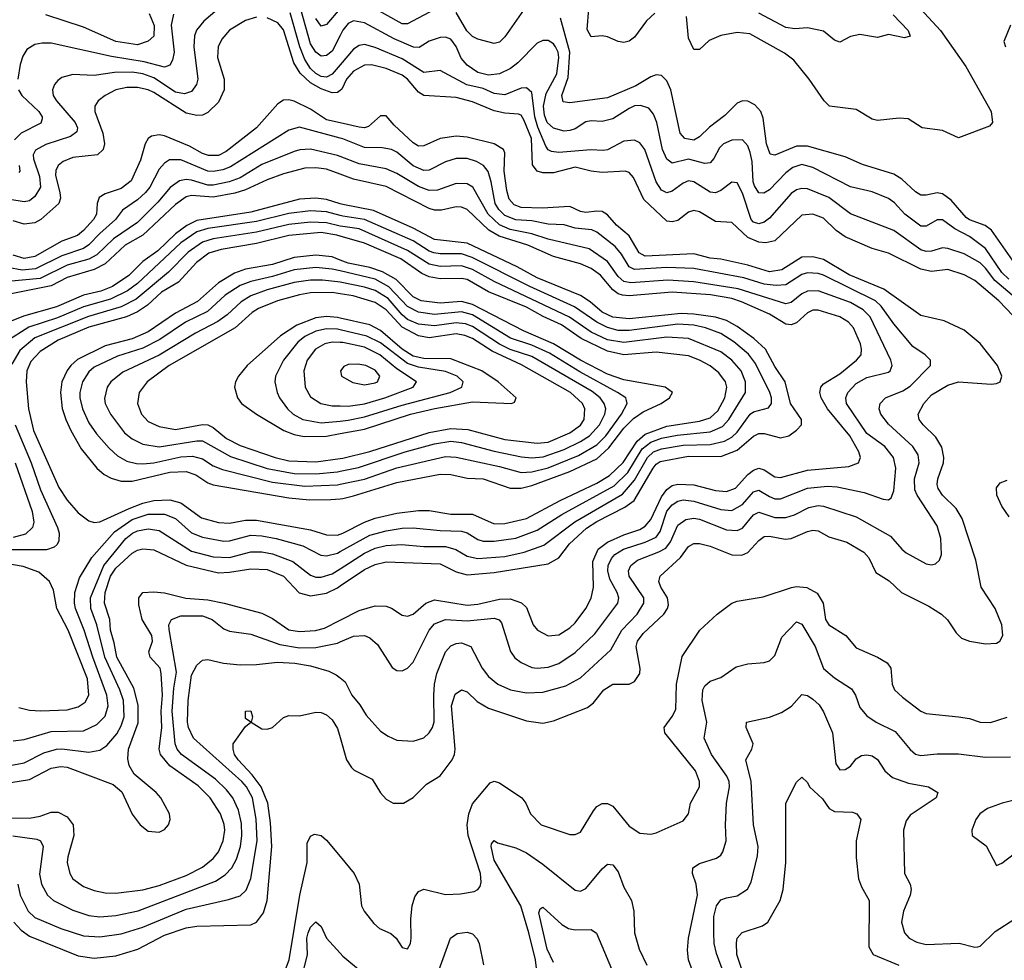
# Model space of a CAD drawing. Header units: inches. Extents: x 1308407 to 1441228, y 959628 to 1036311.
# Tile 9 of 256: x 1338814 to 1342459, y 973248 to 976730. Entities that reach past the tile are written whole.
import ezdxf

# ---------------------------------------------------------------- set-up
doc = ezdxf.new("R2010")
doc.units = ezdxf.units.IN
doc.header["$MEASUREMENT"] = 0
doc.layers.add('B3937', color=7, linetype='Continuous')
doc.layers.add('B3947', color=7, linetype='Continuous')

msp = doc.modelspace()

# ---------------------------------------------------------------- linework, layer by layer
at = {"layer": 'B3937', "color": 5}
for points, elevation in [([(1339610, 976823.9), (1339495.9, 976724.1), (1339468.3, 976691.7), (1339460.8, 976670), (1339458.9, 976630), (1339472.8, 976510), (1339468.8, 976490), (1339450, 976464.3), (1339424.4, 976455.6), (1339390, 976462.1), (1339310, 976515.1), (1339270, 976530.2), (1339230, 976535.9), (1339165.1, 976534.9), (1339090, 976523.4), (1339010, 976527.2), (1338970, 976515.7), (1338954.9, 976505.1), (1338942, 976490), (1338935.2, 976470), (1338938, 976450), (1338949.5, 976430), (1339018.7, 976350), (1339027.5, 976330), (1339024.9, 976315.1), (1339002, 976298), (1338910, 976268.1), (1338872.6, 976247.4), (1338864.2, 976230), (1338865.2, 976214.8), (1338887.3, 976150), (1338890.5, 976110), (1338870, 976075.2), (1338850, 976059.6), (1338830, 976055.9), (1338730, 976071.8)], 3060), ([(1340000, 976672.2), (1339970, 976613.8), (1339950, 976597), (1339930, 976594.7), (1339910, 976609.4), (1339890, 976640.7), (1339845.3, 976805.3)], 3040), ([(1340000, 976771.9), (1339950, 976712.2), (1339930, 976705.6), (1339910, 976734.2)], 3020), ([(1339690, 976739.9), (1339650, 976726.6), (1339590, 976691), (1339561.7, 976658.3), (1339548.7, 976630), (1339546.1, 976590), (1339571.1, 976510), (1339570.6, 976470), (1339550, 976424.8), (1339510, 976386.3), (1339490, 976377.3), (1339470, 976375.5), (1339430, 976383.5), (1339310, 976460.4), (1339289.8, 976470), (1339250, 976478.8), (1339210, 976479.5), (1339170, 976470.3), (1339130.2, 976450), (1339104.6, 976430), (1339092.5, 976410), (1339092.1, 976390), (1339122, 976310), (1339127.5, 976270), (1339122.9, 976250), (1339101.7, 976230), (1339010, 976219.9), (1338975.3, 976204.7), (1338956.6, 976190), (1338947.7, 976172.3), (1338946.9, 976153.1), (1338962.5, 976090), (1338964.4, 976070), (1338958.7, 976050), (1338891.9, 975990), (1338870, 975978.3), (1338830, 975973.7), (1338790, 975986.1)], 3080), ([(1339382.7, 976750), (1339374.7, 976710), (1339385.2, 976610), (1339379.5, 976580.5), (1339370, 976561.7), (1339350, 976554.3), (1339274.7, 976574.7), (1339154.2, 976594.2), (1338930, 976642.8), (1338896.5, 976643.5), (1338870, 976638.3), (1338840.5, 976619.5), (1338824.9, 976595.1), (1338815.7, 976564.3), (1338806.3, 976510)], 3040), ([(1339293.3, 976753.3), (1339311.5, 976708.5), (1339310.4, 976669.6), (1339288.8, 976651.2), (1339250, 976637.2), (1339170, 976649.9), (1339050, 976702.9), (1338910, 976748.4)], 3020), ([(1340000, 976468.3), (1339990, 976460.5), (1339970, 976459.7), (1339930, 976473.9), (1339890, 976496.2), (1339852, 976532), (1339829, 976570), (1339790, 976692.2), (1339770, 976718.9), (1339730, 976737.2)], 3080), ([(1340000, 976563), (1339970, 976528.2), (1339950, 976517.1), (1339930, 976519.8), (1339910, 976530.9), (1339890, 976549.9), (1339870, 976582.3), (1339851, 976630), (1339815, 976755)], 3060), ([(1338809.2, 976470), (1338821.5, 976450), (1338884.2, 976390), (1338897, 976370), (1338896.9, 976363.1), (1338892.6, 976347.4), (1338819, 976310), (1338794.9, 976285.1)], 3040), ([(1340000, 976348.3), (1339950, 976359.8), (1339890, 976399.5), (1339830, 976428.6), (1339810, 976433.9), (1339790, 976431.9), (1339770, 976419.1), (1339690.7, 976330), (1339577.9, 976242.1), (1339550, 976227.3), (1339512.6, 976227.4), (1339490, 976235), (1339441.9, 976261.9), (1339350, 976300.3), (1339330, 976304.5), (1339301.5, 976298.5), (1339289.7, 976290.3), (1339278.2, 976270), (1339261.6, 976210), (1339226, 976134), (1339190, 976105.4), (1339130, 976085.8), (1339107.9, 976072.1), (1339100.5, 976050), (1339097.7, 976010), (1339086.8, 975990), (1339050, 975949.5), (1339028.2, 975931.8), (1338969.6, 975910.4), (1338870, 975853.8), (1338830, 975846.7), (1338790, 975858)], 3120), ([(1340000, 976291.6), (1339850, 976332.8), (1339810, 976321.2), (1339594.4, 976185.6), (1339566.2, 976173.8), (1339530, 976167.9), (1339510, 976169.7), (1339410, 976211), (1339368.7, 976211.3), (1339350, 976199.6), (1339330, 976176.3), (1339295, 976110), (1339279.9, 976090), (1339250, 976063.4), (1339194.7, 976025.3), (1339167.9, 975990), (1339110, 975938.9), (1339070, 975896.2), (1339050, 975883.4), (1338970, 975856.2), (1338872.4, 975807.6), (1338822.7, 975802.7), (1338770, 975813.3)], 3140), ([(1340000, 976223.8), (1339990, 976227.7), (1339890, 976251), (1339851.1, 976248.9), (1339830, 976242.6), (1339710, 976193.5), (1339630, 976144.4), (1339589.8, 976130.2), (1339530, 976117.7), (1339510, 976117.7), (1339450, 976135.9), (1339430, 976138.6), (1339405.8, 976134.2), (1339371.4, 976108.6), (1339325.4, 976054.6), (1339250, 975979.5), (1339161.6, 975918.4), (1339099.8, 975860.2), (1339070, 975843.6), (1338990, 975820.9), (1338890, 975771.8), (1338770, 975761.3)], 3160), ([(1340000, 976158.3), (1339950, 976176.6), (1339910, 976182.3), (1339870, 976180.3), (1339790, 976159.5), (1339730, 976137.9), (1339650, 976100.3), (1339610, 976088), (1339530, 976072.8), (1339450, 976078.8), (1339430, 976074.3), (1339390, 976046.6), (1339270, 975932.7), (1339204.7, 975895.3), (1339130, 975826.8), (1339090, 975805.1), (1338990, 975776.3), (1338930, 975744.8), (1338770, 975713.4)], 3180), ([(1338811.5, 976190), (1338813.9, 976170), (1338810, 976164.9)], 3040), ([(1340000, 976048.9), (1339950, 976065.1), (1339910, 976069.5), (1339850, 976065.3), (1339670, 976018), (1339470, 975986.9), (1339432.2, 975967.8), (1339390, 975936.9), (1339325.4, 975874.6), (1339270, 975835.4), (1339217.4, 975782.6), (1339157.4, 975742.6), (1339114.4, 975725.6), (1339049.9, 975710.1), (1338950, 975667), (1338827.7, 975632.3), (1338718.9, 975590)], 3220), ([(1340000, 976005.5), (1339950, 976019.2), (1339890, 976023.1), (1339810, 976013.1), (1339690, 975982.8), (1339510, 975956.6), (1339470, 975944.3), (1339410, 975903.7), (1339250, 975753.1), (1339213.4, 975726.6), (1339150, 975695.2), (1339050, 975667.6), (1338953.5, 975626.5), (1338848, 975592), (1338762.6, 975537.4)], 3240), ([(1340000, 975966.4), (1339950, 975978.5), (1339890, 975980.9), (1339810, 975971.6), (1339690, 975943.6), (1339530, 975919.5), (1339490, 975906.9), (1339437.4, 975870), (1339364.1, 975795.9), (1339244.5, 975695.5), (1339190, 975666.8), (1339068.2, 975631.8), (1338870, 975552.1), (1338814.7, 975505.3), (1338784.4, 975455.6)], 3260), ([(1340000, 975929), (1339987.4, 975932.6), (1339930, 975942.1), (1339810, 975930.8), (1339690, 975902.1), (1339560.2, 975879.8), (1339514.5, 975865.5), (1339468.1, 975831.9), (1339401.2, 975758.8), (1339338.7, 975721.3), (1339286.5, 975673.5), (1339250, 975648.5), (1339209.5, 975630), (1339070, 975591.6), (1338955.8, 975544.2), (1338890, 975502.1), (1338855.3, 975464.7), (1338840.7, 975430), (1338837.5, 975390), (1338845.9, 975290), (1338864.8, 975210), (1338958.1, 974998.1), (1338990, 974951.5), (1339030, 974904.8), (1339070, 974874.8), (1339090, 974869.5), (1339110, 974871), (1339218.8, 974921.2), (1339270, 974939.9), (1339310.1, 974950), (1339370, 974953), (1339410, 974942.1), (1339486.5, 974886.5), (1339550, 974869), (1339590, 974865.9), (1339650, 974878), (1339690, 974877.8), (1339890, 974841.8), (1339950, 974823.2), (1339990, 974822.5), (1340000, 974825.9)], 3280), ([(1340000, 975840.4), (1339970, 975851.8), (1339910, 975858.2), (1339830, 975849.3), (1339750, 975824.5), (1339650, 975806.3), (1339608.6, 975791.4), (1339550, 975755.8), (1339472.6, 975687.4), (1339390, 975643.7), (1339290, 975574.1), (1339230, 975549), (1339130, 975523.3), (1339028.3, 975471.7), (1339003.4, 975450), (1338990, 975431.6), (1338970.1, 975390), (1338964.7, 975350), (1338971.5, 975291.5), (1338984.4, 975250), (1339003.4, 975210), (1339041.6, 975141.6), (1339099.8, 975070), (1339126.1, 975046.1), (1339152.5, 975032.5), (1339190, 975022), (1339230, 975021.5), (1339370, 975054.9), (1339430, 975057.6), (1339465.8, 975045.8), (1339510, 975016.3), (1339530, 975008.4), (1339810, 974960.7), (1339886.7, 974953.3), (1339966.1, 974953.9), (1340000, 974956.8)], 3320), ([(1340000, 975800), (1339970, 975806.9), (1339910, 975812.7), (1339830, 975804.1), (1339750, 975779.7), (1339670, 975761.6), (1339630, 975746.2), (1339574.9, 975710), (1339509.5, 975650.5), (1339427.2, 975610), (1339333.2, 975546.8), (1339270, 975514.8), (1339175.6, 975484.4), (1339090, 975443.3), (1339070, 975427.2), (1339046.7, 975390), (1339035.9, 975350), (1339036.8, 975330), (1339046.6, 975290), (1339070, 975238.2), (1339097.6, 975197.7), (1339144.4, 975144.4), (1339175.8, 975115.8), (1339210, 975096.1), (1339246.7, 975086.7), (1339270, 975085.8), (1339310, 975090.1), (1339410, 975111.5), (1339453.9, 975114), (1339490, 975104.5), (1339530, 975079.2), (1339564.7, 975064.7), (1339750, 975017.9), (1339870, 975002.8), (1339990, 975008.3), (1340000, 975010.4)], 3340), ([(1340000, 975758.2), (1339990, 975760.2), (1339934.6, 975765.4), (1339890, 975766.1), (1339830, 975757.5), (1339730, 975730), (1339670, 975707.9), (1339633.7, 975686.3), (1339582.3, 975637.7), (1339547.3, 975612.7), (1339464.6, 975570), (1339330, 975488.1), (1339195.1, 975424.9), (1339150.7, 975390), (1339138.2, 975370), (1339128.3, 975328.3), (1339130.7, 975310), (1339150.1, 975270), (1339201.3, 975201.3), (1339230, 975178.9), (1339270, 975158.7), (1339330, 975149.5), (1339470, 975171.8), (1339490, 975171.3), (1339593.7, 975113.7), (1339730, 975069.3), (1339830, 975050.3), (1339910, 975049.2), (1339990, 975056.5), (1340000, 975058.5)], 3360), ([(1340000, 975715.2), (1339970, 975719.7), (1339890, 975718.8), (1339850, 975712.2), (1339767.7, 975690), (1339698.4, 975661.6), (1339673.9, 975646.1), (1339611.1, 975588.9), (1339367.7, 975450), (1339285.4, 975390), (1339256.3, 975350), (1339249.4, 975310), (1339264.1, 975270), (1339290, 975243.3), (1339330, 975224.6), (1339390, 975213.7), (1339490, 975232.1), (1339510, 975230.1), (1339530, 975220.2), (1339579.7, 975179.7), (1339630, 975154.3), (1339759, 975110), (1339810, 975097.6), (1339910, 975094), (1340000, 975105.3)], 3380), ([(1340000, 975625.7), (1339990, 975628), (1339950, 975631.1), (1339910, 975627), (1339840.4, 975599.6), (1339779.6, 975560.4), (1339656.1, 975450), (1339623.5, 975410), (1339612.7, 975390), (1339609.3, 975370), (1339619.8, 975330), (1339635, 975310), (1339690.2, 975270), (1339791.4, 975210), (1339830, 975194.2), (1339867.4, 975187.4), (1339950, 975188.9), (1340000, 975198.1)], 3420), ([(1340000, 975582.5), (1339990, 975584.9), (1339950, 975586.1), (1339910, 975577.3), (1339870, 975557.2), (1339843.2, 975536.8), (1339790.5, 975470), (1339760.5, 975410), (1339758.4, 975390), (1339766.4, 975350), (1339775.7, 975330), (1339805.1, 975290), (1339826.7, 975270), (1339861.6, 975250), (1339930, 975237.6), (1340000, 975244.4)], 3440), ([(1340000, 975535.5), (1339970, 975536.1), (1339943.8, 975530), (1339909, 975510), (1339878.3, 975470), (1339865.5, 975430), (1339870.6, 975370), (1339890, 975334), (1339929.1, 975310), (1339970, 975300.6), (1340000, 975300.3)], 3460), ([(1338797.3, 975230), (1338855.8, 975090), (1338890.7, 974989.3), (1338953.9, 974850), (1338959.5, 974830), (1338958.4, 974801.6), (1338952.7, 974787.3), (1338941.9, 974778.1), (1338912.7, 974767.3), (1338772.9, 974767.1)], 3260), ([(1338796.7, 975090), (1338860.5, 974910), (1338866.4, 974870), (1338861.4, 974850), (1338834.7, 974825.3), (1338790, 974813.5)], 3240), ([(1338790, 974061), (1338830, 974065.5), (1338930, 974095.4), (1339050, 974098.1), (1339099.1, 974120.9), (1339130, 974151.8), (1339140.7, 974190), (1339136.6, 974230), (1339084.5, 974370), (1339052.8, 974470), (1339020.1, 974550), (1339016.4, 974570), (1339018.3, 974610), (1339035.6, 974664.4), (1339080.6, 974739.4), (1339165.3, 974834.7), (1339230, 974880.3), (1339290, 974900), (1339350, 974900.2), (1339390, 974883.3), (1339450, 974830.8), (1339490, 974814.5), (1339570, 974799.9), (1339590, 974800.6), (1339670, 974822.6), (1339710, 974820.1), (1339763.2, 974810), (1339862.1, 974782.1), (1339928.5, 974748.5), (1339950, 974744.9), (1339990, 974755.6), (1340000, 974761.2)], 3260), ([(1338730, 973961), (1338830, 973978.8), (1338903.4, 974016.6), (1338949.9, 974030.1), (1338970, 974031.6), (1339070, 974018.9), (1339110, 974025.7), (1339136.5, 974043.5), (1339173.4, 974086.6), (1339190, 974116), (1339201, 974150), (1339198.1, 974210), (1339185.1, 974250), (1339128.9, 974370), (1339099.2, 974490), (1339077.1, 974550), (1339075.5, 974590), (1339125.3, 974710), (1339206.7, 974810), (1339231.6, 974830), (1339250, 974838.4), (1339290, 974845.5), (1339330, 974838.8), (1339450, 974762.9), (1339530, 974741.9), (1339590, 974739.9), (1339670, 974760.5), (1339710, 974760.2), (1339750, 974753.4), (1339824.7, 974724.7), (1339890, 974674.5), (1339910, 974667.1), (1339930, 974666.6), (1339970, 974678.7), (1340000, 974698)], 3240), ([(1338750, 973901.9), (1338850, 973918), (1338930, 973959.7), (1338965.8, 973965.8), (1338990, 973963.3), (1339159.2, 973899.2), (1339191.6, 973871.6), (1339229.6, 973789.6), (1339260.3, 973750), (1339290, 973726.5), (1339330, 973722), (1339350, 973732), (1339364.4, 973750), (1339370.7, 973770), (1339368.8, 973790), (1339336.1, 973850), (1339318.4, 973870), (1339237.5, 973937.5), (1339218.9, 973970), (1339214.6, 973994.6), (1339217.1, 974030), (1339252.7, 974127.3), (1339252.4, 974192.4), (1339235.8, 974255.8), (1339173.2, 974370), (1339163.9, 974423.9), (1339149.9, 974470), (1339147.5, 974510), (1339127.4, 974570), (1339130, 974610), (1339150, 974670.1), (1339170, 974699.8), (1339230, 974755.1), (1339250, 974766.4), (1339270, 974771), (1339310, 974767.3), (1339430.5, 974710.5), (1339550, 974682.4), (1339590, 974684.5), (1339670, 974697.9), (1339730, 974694.6), (1339790, 974670), (1339848.8, 974608.8), (1339890, 974597), (1339950, 974606.8), (1339990, 974627.6), (1340000, 974634.4)], 3220), ([(1338810, 974183.9), (1338850, 974174.7), (1338891.6, 974171.6), (1338990, 974176), (1339030, 974186), (1339056.1, 974203.9), (1339069.9, 974230), (1339065, 974290), (1338993.5, 974470), (1338951.3, 974550), (1338938.9, 974618.9), (1338924.3, 974650), (1338885.1, 974685.1), (1338826.4, 974706.4), (1338710, 974725.3)], 3280), ([(1338770, 973775.5), (1338850, 973774.9), (1338890, 973782), (1338930, 973796.6), (1338956.4, 973796.4), (1338990, 973779.1), (1339012.2, 973750), (1339014.6, 973710), (1338991.7, 973631.7), (1338990.1, 973610), (1338999.1, 973570), (1339011, 973550), (1339050, 973521.9), (1339090, 973506.4), (1339130, 973497.9), (1339170, 973496.8), (1339270, 973509.4), (1339330, 973525), (1339430, 973562.7), (1339490, 973592.6), (1339530, 973625.1), (1339550.3, 973650), (1339567.3, 973690), (1339572.7, 973730), (1339570.8, 973750.8), (1339557.5, 973790), (1339518.9, 973850), (1339474.6, 973894.6), (1339370, 973968.3), (1339334.7, 974010), (1339329.7, 974030), (1339339.8, 974110), (1339337.7, 974170), (1339342.3, 974230), (1339338.1, 974310), (1339334, 974330), (1339296.6, 974370), (1339291.7, 974390), (1339305, 974430), (1339302.7, 974450), (1339267.7, 974510), (1339255.4, 974564.6), (1339255.4, 974590), (1339270, 974609.2), (1339310, 974612), (1339350, 974608.7), (1339428.5, 974588.5), (1339510, 974582.9), (1339570.9, 974570.9), (1339710, 974532.8), (1339750, 974513.2), (1339810, 974471.6), (1339850, 974465.2), (1339909.4, 974469.4), (1339942.2, 974477.8), (1340000, 974507.6)], 3180), ([(1338788.5, 973708.5), (1338876.7, 973696.7), (1338890.2, 973690), (1338900.1, 973670), (1338887.5, 973567.5), (1338894.1, 973530), (1338916.1, 973490), (1338939.2, 973470), (1339010, 973433.8), (1339070, 973413.6), (1339110, 973409.3), (1339170, 973414.7), (1339251.8, 973431.8), (1339538.6, 973541.4), (1339574.9, 973565.1), (1339598.7, 973590), (1339616.8, 973623.2), (1339631, 973669), (1339636.7, 973710), (1339635, 973755), (1339623.5, 973803.5), (1339603.1, 973850), (1339579.6, 973879.6), (1339538.7, 973918.7), (1339412.5, 974010), (1339396.9, 974030), (1339389.7, 974049.7), (1339377.8, 974170), (1339384.2, 974255.8), (1339394.5, 974314.5), (1339367.2, 974472.9), (1339365.8, 974490), (1339376.2, 974510), (1339410, 974523.4), (1339490, 974523.5), (1339526, 974510), (1339570, 974475.5), (1339590, 974466.5), (1339670, 974456.1), (1339777.1, 974417.1), (1339850, 974404.8), (1339910, 974406.3), (1339990, 974422.3), (1340000, 974426.6)], 3160), ([(1338806.4, 973530), (1338815.5, 973490), (1338845.5, 973430), (1338870, 973407.3), (1338965.6, 973365.6), (1339050, 973339), (1339110, 973335.4), (1339190, 973345.9), (1339270, 973370.7), (1339430, 973437.1), (1339587, 973473), (1339630, 973487.1), (1339652, 973508), (1339669.3, 973550.7), (1339692.8, 973690), (1339689.6, 973770.4), (1339675.6, 973850), (1339653.9, 973890), (1339635.8, 973910), (1339456.9, 974070), (1339439.1, 974110), (1339435.6, 974130), (1339437.2, 974210), (1339450, 974303.7), (1339470, 974340.2), (1339490, 974358.9), (1339510, 974361.8), (1339567.8, 974347.8), (1339630, 974341.5), (1339690, 974342.7), (1339768.6, 974351.4), (1339832.2, 974347.8), (1339890, 974338.7), (1339958.4, 974318.4), (1339985.1, 974305.1), (1340000, 974293.3)], 3140), ([(1338792, 973390), (1338819.4, 973359.4), (1338850, 973337.9), (1339030, 973264.5), (1339090, 973256.5), (1339170, 973265.3), (1339251, 973289), (1339350, 973341.8), (1339430, 973368.9), (1339470, 973375), (1339670, 973380.1), (1339690.6, 973390), (1339716.6, 973423.4), (1339729.9, 973470.1), (1339747.4, 973670), (1339742.3, 973757.7), (1339731.9, 973830), (1339707.4, 973890), (1339674.6, 973934.6), (1339622.8, 973990), (1339609.4, 974010), (1339604.1, 974030), (1339603.7, 974050), (1339650, 974113.4), (1339669.3, 974130), (1339650, 974142.9), (1339650, 974170.3), (1339670, 974171.5), (1339675.3, 974150), (1339670.2, 974130), (1339710, 974104.7), (1339730, 974104), (1339750.3, 974109.7), (1339790, 974147.1), (1339810, 974154.6), (1339850, 974152.7), (1339910, 974166.8), (1339930, 974165.5), (1339950, 974156.8), (1339970, 974138.8), (1339990, 974106.5), (1340000, 974072.5)], 3120), ([(1339790, 973194), (1339811.6, 973250), (1339851.2, 973490), (1339878.4, 973610), (1339878.3, 973681.7), (1339890, 973707.2), (1339905.3, 973714.7), (1339930, 973710.2), (1339950, 973693.4), (1340000, 973633.1)], 3080), ([(1339855.2, 973170), (1339879.9, 973270), (1339876.9, 973330), (1339881.3, 973350), (1339890, 973371.3), (1339910, 973390.4), (1339930, 973373.4), (1339950.2, 973330), (1340000, 973274.4)], 3060)]:
    msp.add_lwpolyline(points, dxfattribs=dict(at, elevation=elevation))
at = {"layer": 'B3947', "color": 5}
for points, elevation in [([(1342075.4, 976850), (1342223.2, 976690), (1342316.4, 976556.4), (1342410, 976390.7), (1342414.9, 976350), (1342403.7, 976336.3), (1342290, 976292.6), (1342230, 976319.8), (1342155.1, 976330), (1342102.7, 976362.7), (1342070, 976365.6), (1341990, 976356.5), (1341970, 976361.3), (1341910, 976397.4), (1341811.5, 976410), (1341791.6, 976430), (1341736.5, 976510), (1341680.4, 976580.4), (1341645.6, 976605.6), (1341517.4, 976677.4), (1341470, 976683.3), (1341410, 976672), (1341366.7, 976653.3), (1341330, 976619.3), (1341310, 976619.8), (1341290, 976662), (1341282.1, 976742.1)], 2980), ([(1340350, 976767.5), (1340250, 976715), (1340230, 976715.4), (1340090, 976793)], 3020), ([(1340696.3, 976790), (1340610, 976666.8), (1340590, 976647.4), (1340570, 976641.5), (1340510, 976658.1), (1340490, 976667.9), (1340469.2, 976689.2), (1340430, 976756.2)], 3020), ([(1341165.6, 976754.4), (1341134.2, 976725.8), (1341090, 976665.3), (1341070, 976650.5), (1341050, 976645.8), (1341030, 976649.3), (1340990, 976666.9), (1340970, 976669.9), (1340930, 976666.6), (1340914.3, 976694.3), (1340920.3, 976770)], 2980), ([(1342490, 975839.8), (1342411.6, 975951.6), (1342387.8, 975967.8), (1342330, 975989.1), (1342317.8, 975997.8), (1342262.5, 976062.5), (1342230, 976086), (1342210, 976089.5), (1342170, 976080.7), (1342150, 976081.1), (1342130, 976093.4), (1342080.1, 976140.1), (1342050, 976157.9), (1341933.9, 976193.9), (1341870, 976222.9), (1341730, 976261.9), (1341690, 976262.5), (1341610, 976228.1), (1341592.5, 976232.5), (1341578.9, 976270), (1341565.9, 976365.9), (1341557.3, 976390), (1341535.3, 976415.3), (1341510, 976428.4), (1341490, 976429.9), (1341470, 976421), (1341424.6, 976375.4), (1341367.3, 976332.7), (1341330, 976296.1), (1341310, 976284.3), (1341276.9, 976290), (1341259.2, 976310), (1341224.9, 976470), (1341210, 976504.2), (1341190, 976523.4), (1341170, 976526.5), (1341150, 976518.7), (1341094.7, 976485.3), (1340990, 976440.9), (1340850, 976422), (1340826.4, 976426.4), (1340820.6, 976450), (1340843.8, 976516.2), (1340851, 976610), (1340816.3, 976736.3)], 3020), ([(1342048, 976748), (1342103.2, 976690), (1342110, 976669.7), (1342090, 976663.1), (1342030, 976674.8), (1341990, 976664.7), (1341924.6, 976675.4), (1341890, 976667.8), (1341850, 976646.6), (1341830, 976654.7), (1341790, 976687.4), (1341730, 976699.8), (1341683.9, 976696.1), (1341650, 976701.5), (1341550, 976754.8)], 2960), ([(1342475.5, 975770), (1342450, 975794), (1342390, 975883.1), (1342330, 975928), (1342276.4, 975956.4), (1342230, 975989.3), (1342210, 975989.3), (1342170, 975965.3), (1342150, 975966.2), (1342091.1, 976010), (1342052.6, 976052.6), (1342030, 976068.3), (1341970, 976092.3), (1341890, 976110.9), (1341750, 976183.4), (1341710, 976193.8), (1341676.5, 976183.5), (1341650, 976163.2), (1341590, 976100.9), (1341568.4, 976088.4), (1341550, 976089.3), (1341534.8, 976114.8), (1341529.7, 976130), (1341525.1, 976205.1), (1341518.7, 976238.7), (1341510, 976263.8), (1341490, 976285), (1341450, 976284.7), (1341419.2, 976270), (1341404.7, 976255.3), (1341384, 976216), (1341370, 976200.5), (1341350, 976198.3), (1341290, 976213.6), (1341230, 976198.5), (1341210, 976213.9), (1341193, 976250), (1341172.8, 976350), (1341160.4, 976380.4), (1341142.6, 976402.6), (1341112.7, 976412.7), (1341090, 976410.8), (1341070, 976401.8), (1341010, 976363.1), (1340970, 976353.8), (1340930, 976356.2), (1340910, 976351.8), (1340870, 976326.6), (1340850, 976319.4), (1340830, 976317.6), (1340790, 976328), (1340767, 976350), (1340756.7, 976376.7), (1340752.6, 976410), (1340762.5, 976457.5), (1340802.5, 976530), (1340810.2, 976590), (1340807.2, 976610), (1340797.1, 976630), (1340790, 976640.8), (1340770, 976653), (1340750, 976653.2), (1340730, 976643.2), (1340658.1, 976570), (1340630.7, 976549.3), (1340589.7, 976530.3), (1340550, 976525.3), (1340510, 976534.2), (1340470, 976561.2), (1340447.8, 976587.8), (1340430, 976631.5), (1340410, 976657.8), (1340390, 976665.3), (1340370, 976663.9), (1340330, 976651), (1340292.9, 976627.1), (1340271.4, 976628.6), (1340199.6, 976659.6), (1340090, 976719.1), (1340050, 976726), (1340030, 976715.8), (1340010, 976691.7), (1340000, 976672.2)], 3040), ([(1342482.2, 976710), (1342457.9, 976650), (1342463.7, 976630)], 3020), ([(1342559.6, 975650), (1342424.1, 975764.1), (1342390, 975810.7), (1342370, 975829.9), (1342310, 975863.7), (1342250, 975883.7), (1342230, 975885.3), (1342190, 975873), (1342170, 975871.5), (1342150, 975878.8), (1342050, 975949.9), (1341890, 976011.3), (1341810, 976071.5), (1341730, 976103.7), (1341710, 976105), (1341690, 976099.7), (1341670, 976086.8), (1341590, 975995.4), (1341570, 975981.2), (1341550, 975974), (1341530, 975980.4), (1341522.3, 975990), (1341490, 976087.6), (1341470, 976126), (1341450, 976129), (1341410, 976097.6), (1341390, 976089.3), (1341370, 976091.5), (1341310, 976129.9), (1341290, 976133.2), (1341270, 976125.1), (1341230, 976095), (1341210, 976089.4), (1341190, 976099.3), (1341170.3, 976130), (1341127.8, 976250), (1341110, 976274.7), (1341090, 976284), (1341050, 976280.7), (1340990, 976248), (1340974.4, 976245.6), (1340928.2, 976248.2), (1340810, 976238.2), (1340782.4, 976242.4), (1340770, 976248.8), (1340761.9, 976261.9), (1340732.1, 976332.1), (1340720.9, 976370), (1340710, 976460.4), (1340690, 976478), (1340670, 976476.3), (1340610, 976452.3), (1340570, 976456.9), (1340530, 976474.9), (1340469.6, 976489.6), (1340370, 976541.6), (1340310, 976534.4), (1340230, 976585.5), (1340130, 976627.2), (1340090, 976637.8), (1340070, 976634.2), (1340050, 976620.9), (1340000, 976563)], 3060), ([(1342649.2, 975469.2), (1342439.3, 975690), (1342350, 975764.4), (1342310, 975786.2), (1342250, 975805.9), (1342190, 975798.4), (1342150, 975806.2), (1342030, 975866.4), (1341970, 975883), (1341870, 975926.1), (1341836.4, 975950), (1341790, 975994.9), (1341750, 976010.8), (1341710, 976006.1), (1341610, 975912.1), (1341575.9, 975904.1), (1341550, 975907.1), (1341510, 975924.2), (1341450, 975979.2), (1341390, 975982.8), (1341330, 976018.4), (1341310, 976024.2), (1341290, 976018.1), (1341250, 975987), (1341230, 975981.4), (1341210, 975984.9), (1341124.1, 976064.1), (1341086.1, 976146.1), (1341070, 976163.9), (1341055.8, 976170), (1340970, 976164.7), (1340930, 976169.1), (1340870, 976184.1), (1340790, 976163.6), (1340750, 976163), (1340729, 976169), (1340712.6, 976192.6), (1340708.8, 976290), (1340680, 976360), (1340670, 976376.4), (1340660.5, 976380.5), (1340610, 976383.9), (1340570, 976392.7), (1340490, 976425.6), (1340430, 976442), (1340310, 976449.9), (1340290, 976461.8), (1340250, 976509.9), (1340230, 976524.5), (1340170, 976549.4), (1340116.6, 976563.4), (1340090, 976562.1), (1340050, 976540.1), (1340024, 976510), (1340006.6, 976473.4), (1340000, 976468.3)], 3080), ([(1340000, 974072.5), (1340024.2, 973990), (1340041.8, 973961.8), (1340052.5, 973952.5), (1340119.1, 973919.1), (1340150, 973868.7), (1340170, 973844.9), (1340196, 973830), (1340235.1, 973830), (1340270, 973851.3), (1340320.3, 973899.7), (1340370, 973931), (1340414.5, 973990), (1340423.7, 974010), (1340426.5, 974030), (1340412.5, 974190), (1340426.4, 974233.6), (1340449.7, 974250), (1340470, 974242.3), (1340506.9, 974206.9), (1340550, 974181.4), (1340690, 974134.8), (1340750, 974125.7), (1340790, 974135.1), (1340915.5, 974184.5), (1340938.5, 974201.5), (1340977, 974250), (1341009.8, 974270), (1341070, 974270.8), (1341090, 974280.1), (1341109.2, 974310), (1341111.3, 974328.7), (1341096.5, 974410), (1341100.9, 974430), (1341121.6, 974458.4), (1341198, 974530), (1341211.9, 974550), (1341215.7, 974564.3), (1341211.8, 974590), (1341186.9, 974630), (1341180.5, 974650), (1341185.4, 974670), (1341260.6, 974739.4), (1341290, 974779.8), (1341310, 974790.7), (1341330, 974791.2), (1341370, 974781.8), (1341450, 974749.1), (1341487.4, 974747.4), (1341510, 974757.5), (1341550, 974802.8), (1341570, 974816.6), (1341590, 974818.6), (1341647.8, 974807.8), (1341670, 974809.3), (1341730, 974835), (1341750, 974840.6), (1341770, 974838.5), (1341810, 974815.4), (1341876.4, 974796.4), (1341938.5, 974758.5), (1341957.8, 974737.8), (1341984, 974684), (1342032.7, 974652.7), (1342078.5, 974610), (1342179.6, 974559.6), (1342226.7, 974530), (1342248.5, 974508.5), (1342280.3, 974460.3), (1342301, 974441), (1342330, 974429.2), (1342390, 974419.3), (1342430, 974422.4), (1342442.4, 974430), (1342453.3, 974450), (1342449.8, 974490), (1342424.7, 974550), (1342374, 974630), (1342353.7, 974730), (1342303.2, 974883.2), (1342280.4, 974920.4), (1342229.9, 974970), (1342214.2, 974994.2), (1342209.9, 975010), (1342212.8, 975030), (1342233.4, 975090), (1342235.6, 975110), (1342227.5, 975147.5), (1342205.3, 975185.3), (1342158.3, 975230), (1342143.4, 975250), (1342140.2, 975270), (1342161.5, 975310), (1342190, 975341.7), (1342250, 975376.8), (1342290, 975389.2), (1342410, 975380.5), (1342430, 975382.9), (1342444.2, 975390), (1342449.8, 975410), (1342434.1, 975450), (1342370, 975531.8), (1342310, 975581.1), (1342235.8, 975615.8), (1342150, 975634.9), (1342012.6, 975732.6), (1341885.2, 975785.2), (1341790, 975842.2), (1341750, 975852.5), (1341710, 975850.5), (1341635.7, 975804.3), (1341590, 975796.4), (1341510, 975821), (1341410, 975843.7), (1341370, 975847.8), (1341310, 975863.9), (1341130, 975855), (1341106.9, 975866.9), (1341069.7, 975929.7), (1341022.8, 975970), (1340990, 976007.3), (1340970, 976019.5), (1340950, 976021.5), (1340910, 976016.3), (1340890, 976019.8), (1340850, 976038.6), (1340748.1, 976031.9), (1340670, 976034.8), (1340644.7, 976044.7), (1340626.3, 976066.3), (1340617.4, 976097.4), (1340607.5, 976170), (1340610, 976237.4), (1340604.9, 976250), (1340570.8, 976270), (1340470, 976294.8), (1340430, 976299.2), (1340370, 976290.8), (1340310, 976263.1), (1340290, 976262.1), (1340270, 976273.7), (1340199.6, 976339.6), (1340170, 976374), (1340150, 976374), (1340105.6, 976334.4), (1340090, 976329.9), (1340070, 976332.1), (1340000, 976348.3)], 3120), ([(1340000, 974293.3), (1340018.5, 974278.5), (1340043.8, 974230), (1340073.6, 974193.6), (1340095.9, 974155.9), (1340150, 974096.5), (1340177.6, 974077.6), (1340210, 974063.5), (1340270, 974059.7), (1340310, 974072.3), (1340330, 974090.2), (1340341.7, 974110), (1340348.8, 974131.2), (1340347.4, 974230), (1340349.6, 974270.4), (1340358.2, 974310), (1340389.6, 974390.4), (1340410, 974411.8), (1340430, 974421.6), (1340450, 974423.5), (1340483.6, 974410), (1340525.7, 974330), (1340550, 974298.5), (1340583.9, 974270), (1340630.4, 974250), (1340690, 974238.2), (1340750, 974241.3), (1340836.1, 974263.9), (1340890, 974293.5), (1341002.1, 974397.9), (1341043, 974470), (1341099.7, 974530), (1341125, 974570), (1341124.1, 974590), (1341070.3, 974670), (1341067.5, 974690), (1341076.6, 974710), (1341100.9, 974730), (1341180.2, 974759.8), (1341205.5, 974774.5), (1341223.1, 974796.9), (1341250, 974859), (1341280.2, 974879.8), (1341310, 974884.5), (1341330, 974881.4), (1341430, 974842.2), (1341470, 974838.8), (1341490, 974848.2), (1341530, 974897.6), (1341550, 974907.1), (1341610, 974886.9), (1341650, 974887), (1341682.9, 974897.1), (1341735.4, 974924.6), (1341770, 974931.3), (1341790, 974929.2), (1341910, 974889.6), (1342038.1, 974818.1), (1342079.3, 974770), (1342096.3, 974756.3), (1342170, 974716.1), (1342190, 974711.6), (1342204.1, 974715.9), (1342219.7, 974730), (1342226.2, 974750), (1342224.3, 974810), (1342210, 974856.4), (1342136.5, 974970), (1342127.7, 974990), (1342126.6, 975030), (1342143.7, 975090), (1342139.6, 975119.6), (1342120.2, 975150), (1342030, 975232.6), (1342002, 975270), (1341995.9, 975290), (1341999, 975310), (1342018.7, 975330), (1342083.6, 975356.4), (1342110, 975373.3), (1342186.4, 975450), (1342186.2, 975470), (1342166.2, 975490), (1342120.7, 975520.7), (1342050, 975604.2), (1342003.1, 975670), (1341981.8, 975690), (1341790, 975784.2), (1341769.7, 975790.3), (1341730, 975792.8), (1341710, 975787.5), (1341650, 975748.1), (1341614.3, 975745.7), (1341570, 975751.1), (1341495, 975775), (1341310, 975808.6), (1341210, 975812.4), (1341090, 975804.8), (1341070, 975815.2), (1341042.1, 975862.1), (1341018.5, 975890), (1340950, 975944), (1340932.1, 975952.1), (1340870, 975958.6), (1340830, 975971), (1340770, 975973.4), (1340710, 975985.8), (1340650, 975988.9), (1340610, 976005.7), (1340587.3, 976027.3), (1340574.1, 976050), (1340559.4, 976130), (1340547.8, 976167.8), (1340530.6, 976190.6), (1340505.2, 976205.2), (1340470, 976216.6), (1340430, 976216.3), (1340390, 976204.5), (1340330, 976173), (1340310, 976171.9), (1340270, 976189.3), (1340210, 976240.1), (1340190, 976249.9), (1340155.9, 976255.9), (1340090, 976257.3), (1340010, 976288.9), (1340000, 976291.6)], 3140), ([(1340000, 974426.6), (1340050, 974448), (1340090, 974450.1), (1340110, 974442.3), (1340137.9, 974417.9), (1340192.5, 974332.5), (1340210, 974321.3), (1340230, 974319.6), (1340250, 974330.2), (1340270, 974351.4), (1340329.2, 974470.8), (1340350, 974494.1), (1340390, 974509.7), (1340470, 974505.4), (1340570, 974514.6), (1340589.2, 974509.2), (1340598.1, 974498.1), (1340631.1, 974391.1), (1340647.5, 974367.5), (1340670, 974350.2), (1340710, 974332.7), (1340730, 974329.6), (1340770, 974333.5), (1340810, 974347.2), (1340870, 974387.4), (1340942.7, 974457.3), (1341028.1, 974570), (1341031.6, 974590), (1341025.4, 974610), (1340999.1, 974659.1), (1340990.6, 974690), (1340992, 974710), (1341004.2, 974735.8), (1341017.5, 974750), (1341049.8, 974770.2), (1341130, 974795.8), (1341170, 974815), (1341184.6, 974835.4), (1341210, 974910.5), (1341230, 974934.8), (1341250, 974947.8), (1341270, 974952.4), (1341310, 974948.2), (1341410, 974916.4), (1341450, 974913.7), (1341490, 974935.6), (1341530, 974982.4), (1341550, 974988.3), (1341590, 974964.6), (1341610, 974957.1), (1341630, 974956.7), (1341730, 974995.6), (1341803.9, 975003.9), (1341840.7, 975000.7), (1341940.1, 974980.1), (1342010, 974955.8), (1342030, 974952.6), (1342039.7, 974960.3), (1342050, 974986), (1342056.9, 975070), (1342049.4, 975110), (1342016.9, 975150), (1341950, 975198.4), (1341874.8, 975310), (1341872.7, 975330), (1341879.6, 975350), (1341910, 975383.6), (1341950, 975405.1), (1342030, 975425.5), (1342036.5, 975430), (1342044.1, 975450), (1342039.1, 975470), (1341962.9, 975630), (1341936.4, 975656.4), (1341890, 975683.1), (1341770, 975726.3), (1341730, 975725.6), (1341710, 975715.5), (1341670, 975683.3), (1341650, 975677.8), (1341473.5, 975733.5), (1341310, 975759.7), (1341213.6, 975766.4), (1341075.8, 975755.8), (1341050, 975761), (1341030, 975779.3), (1340990, 975834.9), (1340921.8, 975881.8), (1340770, 975918.1), (1340710, 975938), (1340630, 975953.7), (1340590, 975970.6), (1340548.7, 976010), (1340491.4, 976110), (1340470, 976122.6), (1340430, 976124.1), (1340360.4, 976099.6), (1340330, 976098.3), (1340290, 976112.7), (1340210, 976160.3), (1340170, 976177.8), (1340070, 976196.3), (1340000, 976223.8)], 3160), ([(1340000, 974507.6), (1340070, 974543.7), (1340130, 974559.9), (1340170, 974559.6), (1340190, 974551.9), (1340230, 974526.2), (1340250, 974521.7), (1340270, 974530.1), (1340317.4, 974570), (1340350, 974583.1), (1340470, 974563.2), (1340510, 974566.1), (1340590, 974584.6), (1340630, 974586.6), (1340671.8, 974571.8), (1340690, 974554.6), (1340715.1, 974490), (1340730.2, 974470), (1340770, 974448.8), (1340810, 974453.3), (1340850, 974478.4), (1340870, 974497.5), (1340909.3, 974550.7), (1340930, 974589.2), (1340937.6, 974630), (1340935.5, 974724.5), (1340955.3, 974770), (1340990, 974796.7), (1341050, 974823.1), (1341110, 974842.9), (1341130, 974854.8), (1341150, 974879.4), (1341190, 974964.2), (1341210, 974990.8), (1341230, 975005.4), (1341250, 975010.6), (1341310, 975008), (1341390, 974987.8), (1341430, 974983.4), (1341463.4, 974996.6), (1341510, 975046.8), (1341530, 975062.3), (1341550, 975069.7), (1341570, 975063.3), (1341610, 975037.8), (1341630, 975036), (1341730, 975062.6), (1341883.6, 975076.4), (1341919.3, 975090), (1341926.1, 975110), (1341919.9, 975130), (1341887, 975190), (1341804.3, 975290), (1341780.5, 975330), (1341775.6, 975350), (1341779.9, 975370), (1341790, 975381.7), (1341850, 975419.7), (1341912, 975470), (1341928.6, 975490), (1341930.9, 975510), (1341926.8, 975530), (1341900.7, 975590), (1341882.1, 975610), (1341850, 975630.8), (1341770, 975655.2), (1341750, 975654.7), (1341730, 975645.6), (1341690, 975607.8), (1341670, 975600.3), (1341650, 975603.1), (1341590, 975639.6), (1341485.9, 975685.9), (1341450, 975697.5), (1341371.5, 975711.5), (1341230, 975721.5), (1341070, 975708), (1341045.8, 975710), (1341030, 975715.4), (1341010.3, 975730), (1340964.2, 975784.2), (1340930, 975808.6), (1340890, 975825.9), (1340790, 975853.9), (1340695.1, 975895.1), (1340589.4, 975929.4), (1340550.8, 975950.8), (1340470, 976027.2), (1340450, 976036.4), (1340430, 976037.8), (1340375.2, 976024.8), (1340350, 976025.2), (1340330, 976031.5), (1340170, 976112.7), (1340050, 976140.1), (1340000, 976158.3)], 3180), ([(1340000, 974634.4), (1340090, 974695.5), (1340130, 974713.1), (1340170, 974722.9), (1340370, 974715.6), (1340430, 974686.6), (1340470, 974675.5), (1340570, 974684.3), (1340770, 974716.1), (1340810, 974738.5), (1340849.8, 974790.2), (1340912.1, 974847.9), (1340950, 974872.1), (1341054.6, 974925.4), (1341088.5, 974950), (1341158.8, 975070), (1341170, 975085.2), (1341185.1, 975094.9), (1341290, 975114.1), (1341410, 975112.8), (1341470, 975137.2), (1341530, 975189), (1341550, 975197.9), (1341570, 975197.9), (1341630, 975182.4), (1341661.4, 975190), (1341690, 975210.1), (1341707.9, 975230), (1341707.9, 975250), (1341667.2, 975310), (1341648, 975390), (1341610, 975446.4), (1341575.4, 975510), (1341531.2, 975550), (1341470, 975594.7), (1341430, 975616.4), (1341390, 975628.8), (1341310, 975640.4), (1341262.3, 975642.3), (1341070, 975622.4), (1341010, 975628.4), (1340970, 975647.7), (1340926.3, 975686.3), (1340890, 975709.1), (1340730, 975774.5), (1340655.1, 975815.1), (1340470, 975902.4), (1340350, 975915.9), (1340270, 975958.8), (1340123.3, 976023.3), (1340010, 976045.7), (1340000, 976048.9)], 3220), ([(1340000, 974698), (1340090, 974755.9), (1340130, 974774.2), (1340170, 974784.3), (1340227, 974787), (1340310, 974780.1), (1340390, 974779.6), (1340429, 974769), (1340470, 974743.7), (1340510, 974735.2), (1340610, 974742.8), (1340681.2, 974758.8), (1340754.6, 974785.4), (1340868.9, 974871.1), (1341046.1, 974973.9), (1341090, 975025.2), (1341137.8, 975110), (1341159.9, 975130), (1341190, 975141.2), (1341270, 975155.2), (1341370, 975158.1), (1341422.7, 975170), (1341450, 975184.8), (1341470, 975203.5), (1341518.1, 975270), (1341530, 975278.1), (1341586.4, 975293.6), (1341597.6, 975310), (1341597.1, 975330), (1341591.1, 975350), (1341537.4, 975457.4), (1341512, 975492), (1341457.6, 975537.6), (1341409.1, 975569.1), (1341352.8, 975590), (1341310, 975599.1), (1341250, 975603.4), (1341070, 975579.1), (1341030, 975580), (1340990, 975590.4), (1340950, 975610.5), (1340867.8, 975667.8), (1340702.9, 975742.9), (1340488.4, 975850), (1340450, 975863.6), (1340370, 975863.1), (1340347.3, 975867.3), (1340330, 975873.8), (1340270, 975911.8), (1340090, 975991), (1340010, 976002.8), (1340000, 976005.5)], 3240), ([(1340000, 974761.2), (1340110, 974822.2), (1340170, 974838.5), (1340230, 974848), (1340270, 974849.7), (1340370, 974839), (1340450, 974836.6), (1340470.1, 974830.1), (1340510, 974805.9), (1340530, 974800.2), (1340570, 974800.1), (1340650, 974811), (1340730, 974839.9), (1340821, 974899), (1341015.1, 975004.9), (1341065.5, 975054.5), (1341118.8, 975141.2), (1341150, 975166.4), (1341190, 975180.6), (1341247.4, 975192.6), (1341370, 975204.2), (1341415.7, 975224.3), (1341439, 975250), (1341500.6, 975350), (1341500.5, 975390), (1341484.9, 975430), (1341450.4, 975470), (1341410, 975500.7), (1341289.7, 975549.7), (1341210, 975554.8), (1341050, 975534.7), (1340990, 975545.6), (1340930, 975574), (1340849.5, 975629.5), (1340570, 975760.6), (1340490, 975805.1), (1340450, 975818.6), (1340370, 975817.1), (1340330, 975825.1), (1340250, 975876.3), (1340070, 975955.9), (1340010, 975964), (1340000, 975966.4)], 3260), ([(1340000, 974825.9), (1340010, 974829.4), (1340090, 974869.8), (1340130, 974884.4), (1340210, 974903.3), (1340290, 974913.8), (1340330, 974912.9), (1340410, 974900.1), (1340490, 974899.7), (1340570, 974863.5), (1340610, 974865.2), (1340690, 974884.2), (1340814.6, 974950), (1340950, 975013.9), (1340997.7, 975042.3), (1341048.4, 975091.6), (1341099.3, 975170), (1341130, 975195.8), (1341210, 975225.4), (1341330, 975243.4), (1341370, 975256.7), (1341398, 975282), (1341424.3, 975330), (1341431.6, 975370), (1341426.8, 975390), (1341402.6, 975422.6), (1341370, 975448.8), (1341330.4, 975470.4), (1341290, 975485.5), (1341170, 975499.9), (1341050, 975490), (1340990, 975502.7), (1340892.2, 975550), (1340820.2, 975600.2), (1340751.4, 975631.4), (1340690, 975666.1), (1340550, 975722.8), (1340470, 975768.8), (1340450, 975772.7), (1340370, 975770.6), (1340330, 975777.9), (1340302.2, 975790), (1340225, 975845), (1340090, 975902.8), (1340000, 975929)], 3280), ([(1340000, 974956.8), (1340010, 974957.7), (1340050, 974967.2), (1340210, 975017.1), (1340370, 975048.4), (1340410, 975047.1), (1340470, 975033.6), (1340530.1, 975030.1), (1340630, 974996.5), (1340670, 974996.6), (1340710, 975005.6), (1340850, 975057.1), (1340950, 975104.7), (1340995.2, 975144.8), (1341050, 975218.3), (1341085.7, 975254.3), (1341122, 975278), (1341189.2, 975310), (1341219.1, 975330), (1341230.7, 975350), (1341203.5, 975370), (1341050, 975397.4), (1340990, 975418), (1340890.6, 975469.4), (1340790, 975530.4), (1340678.7, 975578.7), (1340490, 975676.3), (1340450, 975686.6), (1340370, 975681.1), (1340300.6, 975690), (1340270, 975704.5), (1340208, 975768), (1340157.3, 975797.3), (1340110, 975812.3), (1340030, 975829), (1340000, 975840.4)], 3320), ([(1340000, 975010.4), (1340090, 975029.8), (1340210, 975071.3), (1340390, 975113.3), (1340430, 975111), (1340590, 975076.3), (1340670, 975053.7), (1340710, 975056.6), (1340770, 975071.3), (1340883.1, 975116.9), (1340950, 975156.7), (1340983.6, 975190), (1341041.4, 975270), (1341063.1, 975310), (1341060.7, 975320.7), (1341057.6, 975330), (1341027.6, 975350), (1340887.2, 975427.2), (1340775.4, 975495.4), (1340710, 975525.2), (1340631.3, 975551.3), (1340490, 975638.1), (1340450, 975648.6), (1340350, 975639.4), (1340290, 975646.9), (1340250, 975668.2), (1340180.8, 975740.8), (1340130.4, 975770), (1340000, 975800)], 3340), ([(1340000, 975058.5), (1340068, 975072), (1340240.7, 975130), (1340350, 975159.8), (1340410, 975169.5), (1340450, 975165.1), (1340570, 975132.7), (1340671.6, 975111.6), (1340710, 975107.7), (1340751.7, 975111.7), (1340830, 975139.4), (1340890, 975168.3), (1340923.5, 975190), (1340960.6, 975230), (1340979.9, 975270), (1340983.3, 975290), (1340977.4, 975310), (1340963.3, 975330), (1340933.8, 975353.8), (1340710, 975483.5), (1340630, 975509.2), (1340590, 975528.7), (1340490, 975594), (1340464.1, 975604.1), (1340430, 975608.5), (1340350, 975597.1), (1340290, 975603.2), (1340250, 975620.2), (1340230, 975637.1), (1340177.6, 975697.6), (1340130, 975728.2), (1340090, 975740.5), (1340000, 975758.2)], 3360), ([(1340000, 975105.3), (1340010, 975106.6), (1340110, 975132.1), (1340330, 975202.2), (1340410, 975216.6), (1340472.7, 975212.7), (1340610, 975175.8), (1340730, 975162.8), (1340770, 975166.5), (1340850, 975201.1), (1340890, 975228.9), (1340903.8, 975250), (1340906.5, 975290), (1340897.9, 975310), (1340852.6, 975350), (1340672.1, 975452.1), (1340563.2, 975503.2), (1340489.9, 975550), (1340461.5, 975561.5), (1340430, 975567.1), (1340330, 975552.8), (1340290, 975559.6), (1340230, 975591.9), (1340170, 975655.7), (1340130, 975683.6), (1340048, 975708), (1340000, 975715.2)], 3380), ([(1340000, 975198.1), (1340090, 975214.8), (1340260.2, 975270), (1340350.3, 975290.3), (1340490, 975315.1), (1340634, 975310), (1340645.6, 975314.4), (1340652, 975330), (1340585.7, 975390), (1340524.7, 975430), (1340410, 975474.8), (1340310, 975475.4), (1340270, 975484.2), (1340230, 975510.6), (1340150, 975579.1), (1340110, 975600.1), (1340000, 975625.7)], 3420), ([(1340000, 975244.4), (1340030, 975247.3), (1340090, 975259.5), (1340230, 975303.7), (1340407.8, 975350), (1340450.6, 975370), (1340455.9, 975390), (1340433.9, 975410), (1340390, 975427.9), (1340290, 975443.8), (1340250, 975457.5), (1340150, 975533.9), (1340098.9, 975558.9), (1340000, 975582.5)], 3440), ([(1340000, 975300.3), (1340030, 975299.9), (1340090, 975308), (1340166, 975330), (1340270.8, 975370), (1340282.5, 975390), (1340210, 975438.3), (1340146.8, 975490), (1340090, 975517.6), (1340010, 975535.3), (1340000, 975535.5)], 3460), ([(1342476.7, 974890), (1342450, 974928.9), (1342431.4, 974970), (1342430, 974997.3), (1342444.2, 975015.8), (1342470, 975025.8)], 3080), ([(1340000, 973633.1), (1340052.3, 973570), (1340070.8, 973530), (1340079.7, 973450), (1340089.1, 973430), (1340125, 973385), (1340146.1, 973366.1), (1340187.6, 973347.6), (1340207, 973330), (1340230, 973296.3), (1340250, 973290.7), (1340260.5, 973310), (1340263.5, 973330), (1340261.8, 973401.8), (1340266.9, 973450), (1340276.5, 973483.5), (1340290, 973503.2), (1340310, 973511.9), (1340390, 973492.2), (1340446.1, 973493.9), (1340496.8, 973503.3), (1340509.8, 973510.2), (1340518, 973522), (1340522, 973538), (1340519.3, 973570), (1340474.7, 973710), (1340469.9, 973750), (1340476, 973790), (1340490, 973828.1), (1340555.3, 973904.7), (1340570, 973911.1), (1340590, 973904.8), (1340672.3, 973850), (1340688.2, 973830), (1340705.2, 973790), (1340744, 973750), (1340850, 973714), (1340870, 973713.4), (1340890, 973723.2), (1340938, 973802), (1340950, 973817.3), (1340970, 973829.1), (1340990, 973829), (1341010, 973818.9), (1341070, 973745.2), (1341110, 973719.2), (1341150, 973715.5), (1341170, 973720.2), (1341270, 973764.4), (1341289.8, 973790), (1341297.3, 973830), (1341331.2, 973890), (1341331.2, 973910), (1341315.2, 973950), (1341202.5, 974090), (1341199.5, 974110), (1341230, 974150.2), (1341243.4, 974176.6), (1341245.3, 974270), (1341266.8, 974373.2), (1341331.8, 974470), (1341396.4, 974530), (1341449.8, 974570), (1341470, 974577.4), (1341565.8, 974594.2), (1341671.3, 974628.7), (1341690, 974632.2), (1341727.9, 974627.9), (1341766.8, 974606.7), (1341788.1, 974570), (1341797.4, 974510), (1341809, 974490), (1341872.2, 974450), (1341910, 974404.7), (1341990, 974370.7), (1342024.9, 974350), (1342039.4, 974330), (1342044.4, 974270), (1342052.8, 974250), (1342081.8, 974221.8), (1342150, 974170.9), (1342170, 974161.3), (1342290, 974149.4), (1342330, 974143), (1342370, 974130.2), (1342408.5, 974128.5), (1342470, 974148.8)], 3080), ([(1341313.9, 973186.1), (1341289.9, 973249.9), (1341285.9, 973285.9), (1341290.4, 973330), (1341322.8, 973490), (1341318.7, 973530), (1341304.6, 973570), (1341306, 973590), (1341330, 973606.9), (1341394, 973626), (1341410, 973638), (1341417.4, 973650), (1341429.1, 973690), (1341426.6, 973750), (1341430.4, 973830), (1341441.8, 973890), (1341440.1, 973910), (1341431.2, 973930), (1341375, 974010), (1341348, 974070), (1341357.5, 974130), (1341340.8, 974210), (1341342.5, 974250), (1341350, 974264.9), (1341370, 974281.1), (1341410, 974294.9), (1341465.9, 974334.1), (1341510, 974345.6), (1341570, 974350.2), (1341590, 974356.9), (1341610, 974377.1), (1341635.7, 974444.3), (1341690, 974501.1), (1341710, 974493.1), (1341758.8, 974410), (1341790, 974328.9), (1341830, 974294.2), (1341893.4, 974253.4), (1341907.8, 974230), (1341924.6, 974184.6), (1341950, 974153), (1341984.9, 974130), (1342055.5, 974095.5), (1342110, 974029.2), (1342130, 974011.1), (1342150, 974006), (1342210, 974012.9), (1342290, 974012.7), (1342390, 974000.8), (1342481.5, 974001.5)], 3060), ([(1341453.3, 973113.3), (1341393.7, 973273.7), (1341385.1, 973310), (1341383.1, 973350), (1341384.1, 973410), (1341394, 973450), (1341410, 973471.6), (1341430, 973479.8), (1341470, 973486.8), (1341508.5, 973511.5), (1341522.2, 973537.8), (1341545, 973635), (1341547.2, 973670), (1341530.4, 973750), (1341521.9, 973910), (1341502.4, 973990), (1341524.8, 974030), (1341528.8, 974050), (1341503.7, 974110), (1341505.1, 974130), (1341590, 974148.4), (1341634.6, 974165.4), (1341671.4, 974188.6), (1341710, 974232.7), (1341730, 974229.1), (1341750, 974214.7), (1341773.5, 974193.5), (1341790, 974167.6), (1341823.5, 974090), (1341835.7, 973975.7), (1341850, 973953.6), (1341870, 973954.7), (1341890, 973967.3), (1341910, 973993.8), (1341930, 974006.2), (1341950, 974009.2), (1341970, 974005.2), (1341990, 973991.3), (1342016.8, 973950), (1342045, 973925), (1342104.1, 973904.1), (1342178, 973890), (1342212.7, 973870), (1342207.2, 973850), (1342110, 973785.3), (1342095.4, 973764.6), (1342085.4, 973730), (1342089, 973570), (1342110.2, 973530.2), (1342113.8, 973510), (1342110.2, 973490), (1342085.5, 973430), (1342079, 973390), (1342089.2, 973350), (1342107.2, 973330), (1342135.8, 973315.8), (1342170, 973306.9), (1342291.6, 973311.6), (1342350, 973296.5), (1342361.4, 973298.5), (1342370, 973300.3), (1342424.7, 973355.3), (1342497.9, 973402.1)], 3040), ([(1341488.8, 973210), (1341468.9, 973270), (1341467.2, 973312.8), (1341470, 973330.3), (1341488.2, 973351.8), (1341564.3, 973375.7), (1341583.8, 973390), (1341629.4, 973470), (1341639.9, 973510), (1341650.5, 973610), (1341650.6, 973830), (1341690, 973908.2), (1341710, 973926.8), (1341730, 973906), (1341737.6, 973890), (1341785.8, 973845.8), (1341810.2, 973810), (1341830, 973798.8), (1341896.8, 973796.8), (1341913.4, 973790), (1341928.5, 973770), (1341910.2, 973690), (1341911, 973629), (1341919.2, 973550), (1341930, 973520.3), (1341958.7, 973470), (1341958, 973298), (1341973.2, 973270), (1342068.6, 973230)], 3020), ([(1342530, 973849.8), (1342450.7, 973830), (1342397.1, 973810), (1342368.8, 973790), (1342353.4, 973770), (1342338.4, 973730), (1342340.5, 973710), (1342391.5, 973671.5), (1342430, 973598.8), (1342450, 973607.7), (1342496.9, 973643.1)], 3060), ([(1340730.5, 973189.5), (1340723.5, 973250), (1340699.2, 973350), (1340669.7, 973450), (1340570, 973618.9), (1340559, 973670), (1340560.4, 973679.6), (1340570, 973691.7), (1340582.7, 973682.7), (1340650, 973664.8), (1340690, 973646.4), (1340750, 973604.6), (1340870, 973507.8), (1340890, 973504.6), (1340910, 973513.5), (1340970, 973587.1), (1340990, 973604.6), (1341010, 973601.1), (1341030, 973575.8), (1341050, 973518.7), (1341079.3, 973470), (1341087.7, 973430), (1341090.2, 973350), (1341107.8, 973290), (1341136.2, 973230)], 3060), ([(1340790, 973240.2), (1340766.6, 973290), (1340736, 973424), (1340740.6, 973439.4), (1340750, 973444.4), (1340821.3, 973381.3), (1340846.2, 973366.2), (1340870, 973361.4), (1340930, 973362.8), (1340948.7, 973348.7), (1341024.6, 973170)], 3040), ([(1340365.4, 973210), (1340409.3, 973330.7), (1340432.9, 973347.1), (1340470, 973352.9), (1340490, 973346.7), (1340507.5, 973327.5), (1340515.1, 973310), (1340531.3, 973231.3)], 3060), ([(1340000, 973274.4), (1340010, 973263.2), (1340083, 973203)], 3060)]:
    msp.add_lwpolyline(points, dxfattribs=dict(at, elevation=elevation))
at = {"layer": 'B3947', "color": 5, "elevation": 3480}
msp.add_lwpolyline([(1340065.2, 975454.8), (1340030, 975453.6), (1340013.5, 975446.5), (1340000.9, 975430), (1340005.7, 975410), (1340047.5, 975387.5), (1340090, 975378.1), (1340130, 975385.6), (1340138.8, 975390), (1340147.2, 975410), (1340130, 975432.6), (1340094.7, 975450)], close=True, dxfattribs=at)

doc.saveas('drawing.dxf')
